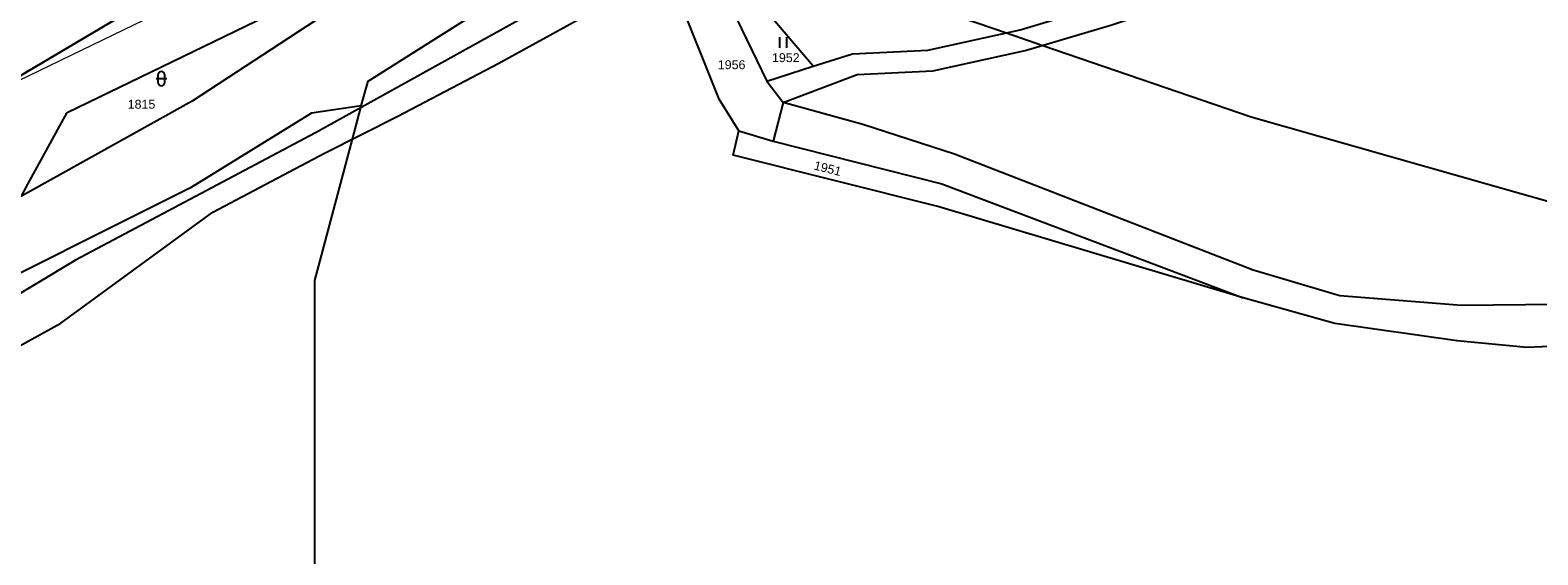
# Model space of a CAD drawing. Header units: metres. Extents: x -535942 to -530626, y -1087729 to -1086275.
# Tile 8 of 206: x -534478 to -534267, y -1087239 to -1087165. Entities that reach past the tile are written whole.
import ezdxf

# ---------------------------------------------------------------- set-up
doc = ezdxf.new("R2010")
doc.units = ezdxf.units.M
doc.layers.add('_blok katastr', color=7, linetype='Continuous')
doc.layers.add('_blok SS sítě', color=7, linetype='Continuous')
doc.layers.add('AG_SS voda pitna', color=251, linetype='G_POTR_616_PN', lineweight=13)
for name, color, linetype, true_color in [('BT_BPEJ', 7, 'Continuous', 0x7fffff), ('BT_hranice_parcel', 7, 'Continuous', 0x007f00), ('BT_mapove_znacky', 7, 'Continuous', 0x007f00), ('BT_text_parcel', 7, 'Continuous', 0x007f00)]:
    doc.layers.add(name, color=color, linetype=linetype, true_color=true_color)
doc.layers.add('BT_hranice_budov', color=7, linetype='Continuous', lineweight=30, true_color=0x007f00)
doc.styles.add('BT_text_mapy_m', font='arial.ttf', dxfattribs={"height": 5})
doc.linetypes.add('G_POTR_616_PN', pattern='A,0.5,-1,2,-6.5,[2,hpfmlin.shx,S=1,R=0,X=0,Y=0],-6.5,2,-1,0.5', length=20)

# ---------------------------------------------------------------- blocks, each defined once
blk = doc.blocks.new('BT_symbol_316')
at = {"layer": 'BT_mapove_znacky', "lineweight": -3}
blk.add_line((-0.75, 1), (0.75, 1), dxfattribs=at)
blk.add_lwpolyline([(0, 0), (0.1913, 0.0381), (0.3536, 0.1464), (0.4619, 0.3087), (0.5, 0.5), (0.5, 1.5), (0.4619, 1.6913), (0.3536, 1.8536), (0.1913, 1.9619), (0, 2), (-0.1913, 1.9619), (-0.3536, 1.8536), (-0.4619, 1.6913), (-0.5, 1.5), (-0.5, 0.5), (-0.4619, 0.3087), (-0.3536, 0.1464), (-0.1913, 0.0381), (0, 0)], dxfattribs=at)
blk = doc.blocks.new('BT_symbol_306')
at = {"layer": 'BT_mapove_znacky', "lineweight": -3}
for p, q in [((-0.5, 0), (-0.5, 1.5)), ((0.5, 0), (0.5, 1.5))]:
    blk.add_line(p, q, dxfattribs=at)
blk = doc.blocks.new('_KATASTR')
at = {"layer": 'BT_BPEJ', "lineweight": -3}
for points in [[(-534432, -1087175.5), (-534431, -1087172), (-534397, -1087150.5)], [(-534397, -1087150.5), (-534385.54, -1087151.24), (-534381.5, -1087151.5), (-534378.99, -1087152.36), (-534341.37, -1087165.24), (-534336.25, -1087166.99), (-534307, -1087177), (-534238.5, -1087196.5), (-534222.14, -1087199.28), (-534191.28, -1087204.52), (-534142.63, -1087212.78), (-534139.08, -1087213.38), (-534103, -1087219.5), (-534027, -1087220.5)], [(-534432, -1087175.5), (-534439, -1087176.5), (-534456, -1087187), (-534527, -1087222.5), (-534543, -1087227.5), (-534586.5, -1087237), (-534652.5, -1087242.5), (-534662.5, -1087246.5), (-534667.41, -1087250.02), (-534679.15, -1087258.46), (-534681.32, -1087260.01), (-534689.99, -1087266.23), (-534690.23, -1087266.4), (-534705, -1087277), (-534727.5, -1087285), (-534734.62, -1087285.71), (-534737.51, -1087286), (-534747.5, -1087287), (-534779, -1087277), (-534889.82, -1087216.95)], [(-534434.07, -1087277.4), (-534435.33, -1087269.47), (-534437.32, -1087256.92), (-534438.5, -1087249.5), (-534438.5, -1087200), (-534433.23, -1087180.14), (-534432.06, -1087175.73), (-534432, -1087175.5)]]:
    blk.add_lwpolyline(points, dxfattribs=at)
at = {"layer": 'BT_hranice_budov', "lineweight": -3}
blk.add_lwpolyline([(-534479.1, -1087170.82), (-534467.41, -1087163.89), (-534464.69, -1087162.28), (-534470.81, -1087151.61), (-534509.89, -1087174.71), (-534503.59, -1087185.34), (-534479.1, -1087170.82)], dxfattribs=at)
at = {"layer": 'BT_hranice_parcel', "lineweight": -3}
for points in [[(-534194.93, -1087028.01), (-534233.19, -1087052.98), (-534321.46, -1087107.08), (-534339.87, -1087120.39), (-534368.77, -1087140.55), (-534387.16, -1087152.27), (-534395.23, -1087155.29), (-534438.44, -1087179.27), (-534472.11, -1087197.13), (-534488.54, -1087206.99), (-534494.55, -1087209.22), (-534487.5, -1087213.29), (-534474.19, -1087205.99), (-534452.86, -1087190.42), (-534437.14, -1087182.11), (-534426.84, -1087176.93), (-534412.68, -1087169.51), (-534395.03, -1087159.77), (-534390.73, -1087157.99)], [(-534473.3, -1087176.41), (-534427.67, -1087154.29), (-534389.03, -1087133.34), (-534395.95, -1087138.32), (-534406.49, -1087144.65), (-534422.3, -1087152.92), (-534455.75, -1087174.83), (-534479.72, -1087188.14), (-534478.81, -1087186.47), (-534473.3, -1087176.41)], [(-534201.73, -1087191.31), (-534226.99, -1087201.17), (-534241.45, -1087203.12), (-534277.45, -1087203.5), (-534294.52, -1087202.13), (-534306.69, -1087198.57), (-534348.65, -1087182.24), (-534361.55, -1087178.11), (-534372.73, -1087175), (-534362.32, -1087171.08), (-534351.72, -1087170.58), (-534338.74, -1087167.73), (-534326.56, -1087164.09), (-534278.23, -1087147.82)], [(-534470.81, -1087151.61), (-534464.69, -1087162.28), (-534467.41, -1087163.89), (-534479.1, -1087170.82), (-534503.59, -1087185.34), (-534509.89, -1087174.71), (-534470.81, -1087151.61)], [(-534378.95, -1087179), (-534381.72, -1087174.55), (-534387.46, -1087160.12), (-534390.73, -1087157.99), (-534381.79, -1087154.28), (-534382.13, -1087157.29), (-534375.02, -1087172.01), (-534372.73, -1087175), (-534374.15, -1087180.42)], [(-534375.02, -1087172.01), (-534368.5, -1087169.92), (-534381.79, -1087154.28)], [(-534368.5, -1087169.92), (-534362.99, -1087168.16), (-534352.4, -1087167.66), (-534339.42, -1087164.81), (-534327.24, -1087161.17)], [(-534308.13, -1087202.43), (-534350.98, -1087189.63), (-534379.75, -1087182.41), (-534378.95, -1087179), (-534374.15, -1087180.42), (-534350.46, -1087186.45), (-534308.13, -1087202.43)], [(-533989.73, -1087197.25), (-534023.68, -1087198.48), (-534039.83, -1087200.17), (-534044.51, -1087201.63), (-534058.99, -1087200.07), (-534073.07, -1087199.85), (-534137.85, -1087200.96), (-534150.34, -1087201.03), (-534152.36, -1087205.2), (-534159.49, -1087203.04), (-534186.78, -1087203.95), (-534210.57, -1087206.95), (-534214.59, -1087206.13), (-534241.82, -1087208.23), (-534268.25, -1087209.42), (-534278.04, -1087208.49), (-534295.25, -1087206.05), (-534308.13, -1087202.43)]]:
    blk.add_lwpolyline(points, dxfattribs=at)
at = {"layer": 'BT_mapove_znacky', "lineweight": -3}
for name, p in [('BT_symbol_306', (-534372.7, -1087167.32)), ('BT_symbol_316', (-534460.07, -1087172.66))]:
    blk.add_blockref(name, p, dxfattribs=at)
at = {"layer": 'BT_text_parcel', "lineweight": -3, "style": 'BT_text_mapy_m'}
for s, p in [('1952', (-534374.3, -1087169.34)), ('1956', (-534381.91, -1087170.33)), ('1815', (-534464.8, -1087175.88))]:
    blk.add_text(s, height=1.25, dxfattribs=at).set_placement(p)
blk.add_text('1951', height=1.25, rotation=345.91, dxfattribs=at).set_placement((-534368.51, -1087184.4))
blk = doc.blocks.new('ss pitná voda')
at = {"layer": 'AG_SS voda pitna', "ltscale": 0.7}
blk.add_line((-534490.52, -1087176.93), (-534458.05, -1087161.27), dxfattribs=at)

msp = doc.modelspace()

# ---------------------------------------------------------------- block references
at = {"layer": '_blok katastr', "lineweight": -3}
msp.add_blockref('_KATASTR', (0, 0), dxfattribs=at)
at = {"layer": '_blok SS sítě'}
msp.add_blockref('ss pitná voda', (0, 0), dxfattribs=at)

doc.saveas('drawing.dxf')
